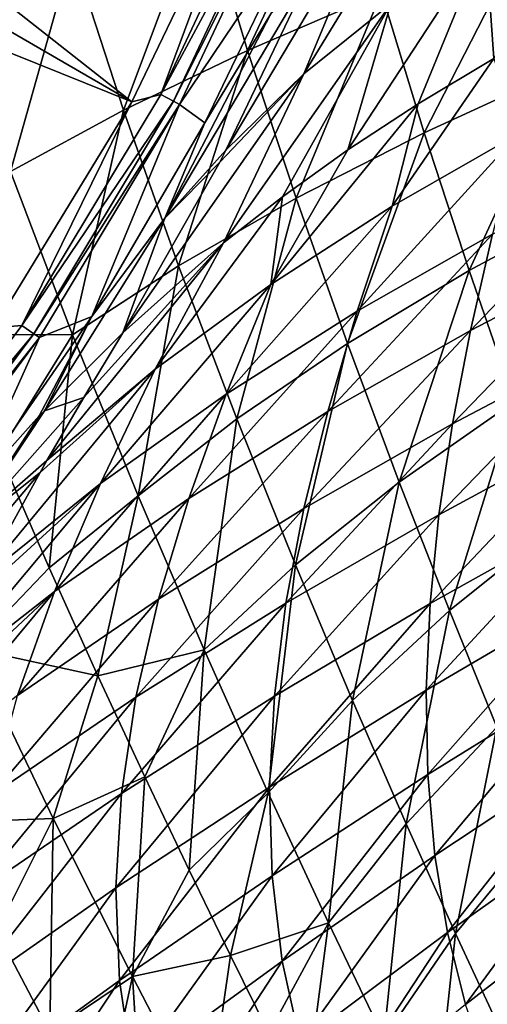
# Model space of a CAD drawing. Header units: metres. Extents: x -109 to 109, y -314 to 82.
# Tile 132 of 191: x 22 to 27, y -22 to -12. Entities that reach past the tile are written whole.
import ezdxf

# ---------------------------------------------------------------- set-up
doc = ezdxf.new("R2010")
doc.units = ezdxf.units.M
doc.layers.add('solid_504261_XXX', color=7, linetype='CONTINUOUS')

msp = doc.modelspace()

# ---------------------------------------------------------------- linework, layer by layer
at = {"layer": 'solid_504261_XXX'}
for points in [[(23.28112, -12.658432, 142.88179), (16.999107, -9.012356, 119.136856), (17.462095, -8.078826, 119.136856)], [(24.424458, -10.280675, 142.88179), (23.28112, -12.658432, 142.88179), (17.462095, -8.078826, 119.136856)], [(23.28112, -12.658432, 142.88179), (16.486258, -9.919452, 119.136856), (16.999107, -9.012356, 119.136856)], [(23.28112, -12.658432, 142.88179), (21.907015, -14.910707, 142.88179), (16.486258, -9.919452, 119.136856)], [(24.990404, -12.382291, 157.888718), (25.750349, -10.554556, 157.568253), (26.470219, -9.955808, 158.777054)], [(25.854126, -11.684736, 159.080032), (24.990404, -12.382291, 157.888718), (26.470219, -9.955808, 158.777054)], [(24.712875, -10.156106, 143.726547), (23.568583, -12.585493, 143.726547), (24.424458, -10.280675, 142.88179)], [(24.845999, -10.211177, 144.587738), (23.568583, -12.585493, 143.726547), (24.712875, -10.156106, 143.726547)], [(25.371199, -10.145545, 200.87178), (23.980635, -10.651076, 201.53418), (24.429605, -12.148324, 200.959015)], [(25.763922, -11.569978, 200.316757), (25.371199, -10.145545, 200.87178), (24.429605, -12.148324, 200.959015)], [(23.568583, -12.585493, 143.726547), (23.28112, -12.658432, 142.88179), (24.424458, -10.280675, 142.88179)], [(24.845999, -10.211177, 144.587738), (23.695499, -12.653662, 144.587738), (23.568583, -12.585493, 143.726547)], [(24.845999, -10.211177, 144.587738), (24.90896, -10.23774, 145.456512), (23.695499, -12.653662, 144.587738)], [(23.695499, -12.653662, 144.587738), (24.90896, -10.23774, 145.456512), (23.755463, -12.686434, 145.456512)], [(23.755463, -12.686434, 145.456512), (24.90896, -10.23774, 145.456512), (24.949326, -10.905364, 153.984146)], [(26.881512, -12.229834, 161.240723), (26.798336, -11.042638, 160.240845), (27.81308, -10.450778, 161.35936)], [(24.215908, -13.142856, 156.679291), (25.055281, -11.377263, 156.360886), (25.750349, -10.554556, 157.568253)], [(24.990404, -12.382291, 157.888718), (24.215908, -13.142856, 156.679291), (25.750349, -10.554556, 157.568253)], [(23.980635, -10.651076, 201.53418), (22.686029, -11.171244, 202.304749), (23.196129, -12.743601, 201.70697)], [(24.429605, -12.148324, 200.959015), (23.980635, -10.651076, 201.53418), (23.196129, -12.743601, 201.70697)], [(23.755463, -12.686434, 145.456512), (24.949326, -10.905364, 153.984146), (24.005985, -12.868063, 154.235764)], [(24.661831, -11.784397, 155.264084), (24.005985, -12.868063, 154.235764), (24.949326, -10.905364, 153.984146)], [(25.428917, -13.139368, 159.782562), (25.854126, -11.684736, 159.080032), (26.798336, -11.042638, 160.240845)], [(26.129093, -12.681161, 160.505661), (25.428917, -13.139368, 159.782562), (26.798336, -11.042638, 160.240845)], [(27.187971, -11.012003, 199.791168), (25.763922, -11.569978, 200.316757), (26.186905, -12.968216, 199.683243)], [(26.881512, -12.229834, 161.240723), (26.129093, -12.681161, 160.505661), (26.798336, -11.042638, 160.240845)], [(27.5555, -12.339035, 199.179428), (27.187971, -11.012003, 199.791168), (26.186905, -12.968216, 199.683243)], [(22.686029, -11.171244, 202.304749), (21.4972, -11.703444, 203.172043), (22.073015, -13.352696, 202.549149)], [(23.196129, -12.743601, 201.70697), (22.686029, -11.171244, 202.304749), (22.073015, -13.352696, 202.549149)], [(23.608725, -13.818151, 155.632523), (25.055281, -11.377263, 156.360886), (24.215908, -13.142856, 156.679291)], [(24.661831, -11.784397, 155.264084), (25.055281, -11.377263, 156.360886), (23.608725, -13.818151, 155.632523)], [(25.763922, -11.569978, 200.316757), (24.429605, -12.148324, 200.959015), (24.913023, -13.62079, 200.300552)], [(26.186905, -12.968216, 199.683243), (25.763922, -11.569978, 200.316757), (24.913023, -13.62079, 200.300552)], [(24.190714, -14.065359, 158.398087), (24.990404, -12.382291, 157.888718), (25.854126, -11.684736, 159.080032)], [(24.778975, -13.604475, 159.074066), (24.190714, -14.065359, 158.398087), (25.854126, -11.684736, 159.080032)], [(25.428917, -13.139368, 159.782562), (24.778975, -13.604475, 159.074066), (25.854126, -11.684736, 159.080032)], [(24.661831, -11.784397, 155.264084), (23.608725, -13.818151, 155.632523), (24.005985, -12.868063, 154.235764)], [(24.429605, -12.148324, 200.959015), (23.196129, -12.743601, 201.70697), (23.744595, -14.292648, 201.020584)], [(24.913023, -13.62079, 200.300552), (24.429605, -12.148324, 200.959015), (23.744595, -14.292648, 201.020584)], [(25.869131, -13.698518, 161.021744), (26.129093, -12.681161, 160.505661), (26.881512, -12.229834, 161.240723)], [(27.124809, -12.9784, 162.096207), (25.869131, -13.698518, 161.021744), (26.881512, -12.229834, 161.240723)], [(27.5555, -12.339035, 199.179428), (26.186905, -12.968216, 199.683243), (26.634462, -14.338797, 198.968231)], [(27.944067, -13.637228, 198.490921), (27.5555, -12.339035, 199.179428), (26.634462, -14.338797, 198.968231)], [(23.190702, -14.960906, 157.159073), (24.155363, -13.259215, 156.704971), (24.990404, -12.382291, 157.888718)], [(24.190714, -14.065359, 158.398087), (23.190702, -14.960906, 157.159073), (24.990404, -12.382291, 157.888718)], [(24.155363, -13.259215, 156.704971), (24.215908, -13.142856, 156.679291), (24.990404, -12.382291, 157.888718)], [(23.568583, -12.585493, 143.726547), (22.186205, -14.887746, 143.726547), (23.28112, -12.658432, 142.88179)], [(23.695499, -12.653662, 144.587738), (22.186205, -14.887746, 143.726547), (23.568583, -12.585493, 143.726547)], [(22.186205, -14.887746, 143.726547), (21.907015, -14.910707, 142.88179), (23.28112, -12.658432, 142.88179)], [(23.196129, -12.743601, 201.70697), (22.073015, -13.352696, 202.549149), (22.690779, -14.980156, 201.832184)], [(23.695499, -12.653662, 144.587738), (22.305632, -14.968321, 144.587738), (22.186205, -14.887746, 143.726547)], [(23.695499, -12.653662, 144.587738), (23.755463, -12.686434, 145.456512), (22.305632, -14.968321, 144.587738)], [(22.305632, -14.968321, 144.587738), (23.755463, -12.686434, 145.456512), (22.36199, -15.006966, 145.456512)], [(22.36199, -15.006966, 145.456512), (23.755463, -12.686434, 145.456512), (22.883553, -14.796675, 154.616348)], [(23.744595, -14.292648, 201.020584), (23.196129, -12.743601, 201.70697), (22.690779, -14.980156, 201.832184)], [(23.755463, -12.686434, 145.456512), (24.005985, -12.868063, 154.235764), (22.883553, -14.796675, 154.616348)], [(24.661804, -14.477665, 159.911972), (25.428917, -13.139368, 159.782562), (26.129093, -12.681161, 160.505661)], [(25.869131, -13.698518, 161.021744), (24.661804, -14.477665, 159.911972), (26.129093, -12.681161, 160.505661)], [(23.608725, -13.818151, 155.632523), (22.883553, -14.796675, 154.616348), (24.005985, -12.868063, 154.235764)], [(26.186905, -12.968216, 199.683243), (24.913023, -13.62079, 200.300552), (25.424383, -15.066857, 199.55513)], [(26.634462, -14.338797, 198.968231), (26.186905, -12.968216, 199.683243), (25.424383, -15.066857, 199.55513)], [(25.522242, -14.744997, 161.472305), (25.869131, -13.698518, 161.021744), (27.124809, -12.9784, 162.096207)], [(26.866907, -13.979262, 162.517975), (25.522242, -14.744997, 161.472305), (27.124809, -12.9784, 162.096207)], [(23.608725, -13.818151, 155.632523), (24.215908, -13.142856, 156.679291), (24.155363, -13.259215, 156.704971)], [(24.661804, -14.477665, 159.911972), (24.778975, -13.604475, 159.074066), (25.428917, -13.139368, 159.782562)], [(23.608725, -13.818151, 155.632523), (24.155363, -13.259215, 156.704971), (23.190702, -14.960906, 157.159073)], [(26.647594, -14.938274, 163.002213), (26.866907, -13.979262, 162.517975), (28.24082, -13.268445, 163.520065)], [(28.089712, -14.187515, 163.973511), (26.647594, -14.938274, 163.002213), (28.24082, -13.268445, 163.520065)], [(22.690779, -14.980156, 201.832184), (22.073015, -13.352696, 202.549149), (21.468563, -14.977666, 203.04483)], [(23.513409, -15.320937, 158.777924), (24.190714, -14.065359, 158.398087), (24.778975, -13.604475, 159.074066)], [(24.661804, -14.477665, 159.911972), (23.513409, -15.320937, 158.777924), (24.778975, -13.604475, 159.074066)], [(24.913023, -13.62079, 200.300552), (23.744595, -14.292648, 201.020584), (24.32411, -15.816621, 200.241287)], [(25.424383, -15.066857, 199.55513), (24.913023, -13.62079, 200.300552), (24.32411, -15.816621, 200.241287)], [(24.218683, -15.570626, 160.392181), (24.661804, -14.477665, 159.911972), (25.869131, -13.698518, 161.021744)], [(25.522242, -14.744997, 161.472305), (24.218683, -15.570626, 160.392181), (25.869131, -13.698518, 161.021744)], [(27.944067, -13.637228, 198.490921), (26.634462, -14.338797, 198.968231), (27.08543, -15.643753, 198.189468)], [(23.608725, -13.818151, 155.632523), (22.410349, -15.734969, 156.143356), (22.883553, -14.796675, 154.616348)], [(23.608725, -13.818151, 155.632523), (23.190702, -14.960906, 157.159073), (22.410349, -15.734969, 156.143356)], [(25.22872, -15.744009, 161.987701), (25.522242, -14.744997, 161.472305), (26.866907, -13.979262, 162.517975)], [(26.647594, -14.938274, 163.002213), (25.22872, -15.744009, 161.987701), (26.866907, -13.979262, 162.517975)], [(22.435274, -16.232113, 157.630096), (22.803286, -15.604386, 157.384521), (24.190714, -14.065359, 158.398087)], [(23.513409, -15.320937, 158.777924), (22.435274, -16.232113, 157.630096), (24.190714, -14.065359, 158.398087)], [(22.803286, -15.604386, 157.384521), (23.190702, -14.960906, 157.159073), (24.190714, -14.065359, 158.398087)], [(26.469063, -15.866424, 163.547607), (26.647594, -14.938274, 163.002213), (28.089712, -14.187515, 163.973511)], [(27.965794, -15.076517, 164.485321), (26.469063, -15.866424, 163.547607), (28.089712, -14.187515, 163.973511)], [(23.744595, -14.292648, 201.020584), (22.690779, -14.980156, 201.832184), (23.342388, -16.58392, 201.015961)], [(24.32411, -15.816621, 200.241287), (23.744595, -14.292648, 201.020584), (23.342388, -16.58392, 201.015961)], [(26.634462, -14.338797, 198.968231), (25.424383, -15.066857, 199.55513), (25.940187, -16.445278, 198.741241)], [(27.08543, -15.643753, 198.189468), (26.634462, -14.338797, 198.968231), (25.940187, -16.445278, 198.741241)], [(22.967369, -16.460546, 159.287338), (23.513409, -15.320937, 158.777924), (24.661804, -14.477665, 159.911972)], [(24.218683, -15.570626, 160.392181), (22.967369, -16.460546, 159.287338), (24.661804, -14.477665, 159.911972)], [(22.36199, -15.006966, 145.456512), (22.883553, -14.796675, 154.616348), (21.652205, -16.574701, 155.110153)], [(22.358744, -15.787851, 156.074585), (21.652205, -16.574701, 155.110153), (22.883553, -14.796675, 154.616348)], [(22.410349, -15.734969, 156.143356), (22.358744, -15.787851, 156.074585), (22.883553, -14.796675, 154.616348)], [(23.845711, -16.608824, 160.937378), (24.218683, -15.570626, 160.392181), (25.522242, -14.744997, 161.472305)], [(25.22872, -15.744009, 161.987701), (23.845711, -16.608824, 160.937378), (25.522242, -14.744997, 161.472305)], [(22.186205, -14.887746, 143.726547), (20.57971, -17.039608, 143.726547), (21.907015, -14.910707, 142.88179)], [(22.305632, -14.968321, 144.587738), (20.57971, -17.039608, 143.726547), (22.186205, -14.887746, 143.726547)], [(22.305632, -14.968321, 144.587738), (20.690435, -17.131775, 144.587738), (20.57971, -17.039608, 143.726547)], [(22.305632, -14.968321, 144.587738), (22.36199, -15.006966, 145.456512), (20.690435, -17.131775, 144.587738)], [(22.690779, -14.980156, 201.832184), (21.468563, -14.977666, 203.04483), (21.959684, -16.155279, 202.493393)], [(22.690779, -14.980156, 201.832184), (21.959684, -16.155279, 202.493393), (22.45656, -17.298555, 201.902969)], [(22.410349, -15.734969, 156.143356), (23.190702, -14.960906, 157.159073), (22.803286, -15.604386, 157.384521)], [(23.342388, -16.58392, 201.015961), (22.690779, -14.980156, 201.832184), (22.45656, -17.298555, 201.902969)], [(24.990997, -16.710051, 162.565552), (25.22872, -15.744009, 161.987701), (26.647594, -14.938274, 163.002213)], [(26.469063, -15.866424, 163.547607), (24.990997, -16.710051, 162.565552), (26.647594, -14.938274, 163.002213)], [(20.690435, -17.131775, 144.587738), (22.36199, -15.006966, 145.456512), (20.74262, -17.175892, 145.456512)], [(20.74262, -17.175892, 145.456512), (22.36199, -15.006966, 145.456512), (21.652205, -16.574701, 155.110153)], [(25.424383, -15.066857, 199.55513), (24.32411, -15.816621, 200.241287), (24.908722, -17.270958, 199.388077)], [(25.940187, -16.445278, 198.741241), (25.424383, -15.066857, 199.55513), (24.908722, -17.270958, 199.388077)], [(26.333937, -16.770874, 164.152817), (26.469063, -15.866424, 163.547607), (27.965794, -15.076517, 164.485321)], [(27.870804, -15.940475, 165.055359), (26.333937, -16.770874, 164.152817), (27.965794, -15.076517, 164.485321)], [(21.779099, -17.419785, 158.16777), (22.367683, -16.349743, 157.679016), (23.513409, -15.320937, 158.777924)], [(22.967369, -16.460546, 159.287338), (21.779099, -17.419785, 158.16777), (23.513409, -15.320937, 158.777924)], [(22.367683, -16.349743, 157.679016), (22.435274, -16.232113, 157.630096), (23.513409, -15.320937, 158.777924)], [(22.510427, -17.536222, 159.859039), (22.967369, -16.460546, 159.287338), (24.218683, -15.570626, 160.392181)], [(23.845711, -16.608824, 160.937378), (22.510427, -17.536222, 159.859039), (24.218683, -15.570626, 160.392181)], [(21.595329, -16.963491, 156.608078), (22.803286, -15.604386, 157.384521), (22.435274, -16.232113, 157.630096)], [(21.595329, -16.963491, 156.608078), (22.410349, -15.734969, 156.143356), (22.803286, -15.604386, 157.384521)], [(27.08543, -15.643753, 198.189468), (25.940187, -16.445278, 198.741241), (26.440248, -17.725042, 197.878052)], [(27.521791, -16.854782, 197.365128), (27.08543, -15.643753, 198.189468), (26.440248, -17.725042, 197.878052)], [(21.595329, -16.963491, 156.608078), (22.358744, -15.787851, 156.074585), (22.410349, -15.734969, 156.143356)], [(23.544924, -17.610264, 161.544296), (23.845711, -16.608824, 160.937378), (25.22872, -15.744009, 161.987701)], [(24.990997, -16.710051, 162.565552), (23.544924, -17.610264, 161.544296), (25.22872, -15.744009, 161.987701)], [(21.595329, -16.963491, 156.608078), (21.652205, -16.574701, 155.110153), (22.358744, -15.787851, 156.074585)], [(24.32411, -15.816621, 200.241287), (23.342388, -16.58392, 201.015961), (23.999298, -18.116089, 200.119751)], [(24.908722, -17.270958, 199.388077), (24.32411, -15.816621, 200.241287), (23.999298, -18.116089, 200.119751)], [(24.812384, -17.65263, 163.203598), (24.990997, -16.710051, 162.565552), (26.469063, -15.866424, 163.547607)], [(26.333937, -16.770874, 164.152817), (24.812384, -17.65263, 163.203598), (26.469063, -15.866424, 163.547607)], [(26.245403, -17.65519, 164.815277), (26.333937, -16.770874, 164.152817), (27.870804, -15.940475, 165.055359)], [(27.806814, -16.781853, 165.68219), (26.245403, -17.65519, 164.815277), (27.870804, -15.940475, 165.055359)], [(22.45656, -17.298555, 201.902969), (21.959684, -16.155279, 202.493393), (21.688398, -18.104536, 202.717712)], [(21.595329, -16.963491, 156.608078), (22.435274, -16.232113, 157.630096), (22.367683, -16.349743, 157.679016)], [(20.881834, -18.107679, 157.119308), (22.367683, -16.349743, 157.679016), (21.779099, -17.419785, 158.16777)], [(21.595329, -16.963491, 156.608078), (22.367683, -16.349743, 157.679016), (20.881834, -18.107679, 157.119308)], [(21.233006, -18.533522, 158.762695), (21.654964, -17.659668, 158.288437), (22.967369, -16.460546, 159.287338)], [(22.510427, -17.536222, 159.859039), (21.233006, -18.533522, 158.762695), (22.967369, -16.460546, 159.287338)], [(21.654964, -17.659668, 158.288437), (21.779099, -17.419785, 158.16777), (22.967369, -16.460546, 159.287338)], [(25.940187, -16.445278, 198.741241), (24.908722, -17.270958, 199.388077), (25.475931, -18.621891, 198.481003)], [(26.440248, -17.725042, 197.878052), (25.940187, -16.445278, 198.741241), (25.475931, -18.621891, 198.481003)], [(22.143375, -18.569359, 160.489395), (22.510427, -17.536222, 159.859039), (23.845711, -16.608824, 160.937378)], [(23.544924, -17.610264, 161.544296), (22.143375, -18.569359, 160.489395), (23.845711, -16.608824, 160.937378)], [(23.342388, -16.58392, 201.015961), (22.45656, -17.298555, 201.902969), (22.941345, -18.375744, 201.291382)], [(23.999298, -18.116089, 200.119751), (23.342388, -16.58392, 201.015961), (22.941345, -18.375744, 201.291382)], [(23.319971, -18.586954, 162.210373), (23.544924, -17.610264, 161.544296), (24.990997, -16.710051, 162.565552)], [(24.812384, -17.65263, 163.203598), (23.319971, -18.586954, 162.210373), (24.990997, -16.710051, 162.565552)], [(24.697151, -18.576721, 163.898605), (24.812384, -17.65263, 163.203598), (26.333937, -16.770874, 164.152817)], [(26.245403, -17.65519, 164.815277), (24.697151, -18.576721, 163.898605), (26.333937, -16.770874, 164.152817)], [(26.207235, -18.5189, 165.529236), (26.245403, -17.65519, 164.815277), (27.806814, -16.781853, 165.68219)], [(27.776283, -17.600002, 166.361038), (26.207235, -18.5189, 165.529236), (27.806814, -16.781853, 165.68219)], [(27.521791, -16.854782, 197.365128), (26.440248, -17.725042, 197.878052), (26.910463, -18.887306, 196.982727)], [(22.941345, -18.375744, 201.291382), (22.45656, -17.298555, 201.902969), (21.688398, -18.104536, 202.717712)], [(24.908722, -17.270958, 199.388077), (23.999298, -18.116089, 200.119751), (24.636562, -19.540079, 199.164413)], [(25.475931, -18.621891, 198.481003), (24.908722, -17.270958, 199.388077), (24.636562, -19.540079, 199.164413)], [(20.796505, -19.596119, 159.410538), (21.085093, -18.86945, 158.959229), (22.510427, -17.536222, 159.859039)], [(22.143375, -18.569359, 160.489395), (20.796505, -19.596119, 159.410538), (22.510427, -17.536222, 159.859039)], [(21.085093, -18.86945, 158.959229), (21.233006, -18.533522, 158.762695), (22.510427, -17.536222, 159.859039)], [(21.869682, -19.574537, 161.176163), (22.143375, -18.569359, 160.489395), (23.544924, -17.610264, 161.544296)], [(23.319971, -18.586954, 162.210373), (21.869682, -19.574537, 161.176163), (23.544924, -17.610264, 161.544296)], [(26.222168, -19.357628, 166.290237), (26.207235, -18.5189, 165.529236), (27.776283, -17.600002, 166.361038)], [(27.781017, -18.391445, 167.08786), (26.222168, -19.357628, 166.290237), (27.776283, -17.600002, 166.361038)], [(23.176056, -19.545576, 162.932358), (23.319971, -18.586954, 162.210373), (24.812384, -17.65263, 163.203598)], [(24.697151, -18.576721, 163.898605), (23.176056, -19.545576, 162.932358), (24.812384, -17.65263, 163.203598)], [(24.650446, -19.482447, 164.644485), (24.697151, -18.576721, 163.898605), (26.245403, -17.65519, 164.815277)], [(26.207235, -18.5189, 165.529236), (24.650446, -19.482447, 164.644485), (26.245403, -17.65519, 164.815277)], [(26.440248, -17.725042, 197.878052), (25.475931, -18.621891, 198.481003), (26.009825, -19.848736, 197.538376)], [(26.910463, -18.887306, 196.982727), (26.440248, -17.725042, 197.878052), (26.009825, -19.848736, 197.538376)], [(22.498831, -19.794975, 201.731277), (21.688398, -18.104536, 202.717712), (21.377329, -19.838436, 203.000885)], [(22.941345, -18.375744, 201.291382), (21.688398, -18.104536, 202.717712), (22.498831, -19.794975, 201.731277)], [(23.999298, -18.116089, 200.119751), (22.941345, -18.375744, 201.291382), (23.407717, -19.382038, 200.665756)], [(23.999298, -18.116089, 200.119751), (23.407717, -19.382038, 200.665756), (23.848438, -20.309713, 200.035645)], [(24.636562, -19.540079, 199.164413), (23.999298, -18.116089, 200.119751), (23.848438, -20.309713, 200.035645)], [(23.407717, -19.382038, 200.665756), (22.941345, -18.375744, 201.291382), (22.498831, -19.794975, 201.731277)], [(26.291803, -20.163799, 167.095596), (26.222168, -19.357628, 166.290237), (27.781017, -18.391445, 167.08786)], [(27.822117, -19.150412, 167.860016), (26.291803, -20.163799, 167.095596), (27.781017, -18.391445, 167.08786)], [(24.676073, -20.364965, 165.436737), (24.650446, -19.482447, 164.644485), (26.207235, -18.5189, 165.529236)], [(26.222168, -19.357628, 166.290237), (24.676073, -20.364965, 165.436737), (26.207235, -18.5189, 165.529236)], [(21.695246, -20.56045, 161.917053), (21.869682, -19.574537, 161.176163), (23.319971, -18.586954, 162.210373)], [(23.176056, -19.545576, 162.932358), (21.695246, -20.56045, 161.917053), (23.319971, -18.586954, 162.210373)], [(23.119711, -20.487362, 163.704605), (23.176056, -19.545576, 162.932358), (24.697151, -18.576721, 163.898605)], [(24.650446, -19.482447, 164.644485), (23.119711, -20.487362, 163.704605), (24.697151, -18.576721, 163.898605)], [(25.475931, -18.621891, 198.481003), (24.636562, -19.540079, 199.164413), (25.236345, -20.833324, 198.169388)], [(26.009825, -19.848736, 197.538376), (25.475931, -18.621891, 198.481003), (25.236345, -20.833324, 198.169388)], [(26.910463, -18.887306, 196.982727), (26.009825, -19.848736, 197.538376), (26.500277, -20.940996, 196.577713)], [(27.342054, -19.92263, 196.071304), (26.910463, -18.887306, 196.982727), (26.500277, -20.940996, 196.577713)], [(26.417673, -20.929703, 167.942764), (26.291803, -20.163799, 167.095596), (27.822117, -19.150412, 167.860016)], [(27.900631, -19.871037, 168.674896), (26.417673, -20.929703, 167.942764), (27.822117, -19.150412, 167.860016)], [(23.407717, -19.382038, 200.665756), (22.498831, -19.794975, 201.731277), (23.284996, -21.368252, 200.673096)], [(23.848438, -20.309713, 200.035645), (23.407717, -19.382038, 200.665756), (23.284996, -21.368252, 200.673096)], [(24.776361, -21.215322, 166.273026), (24.676073, -20.364965, 165.436737), (26.222168, -19.357628, 166.290237)], [(26.291803, -20.163799, 167.095596), (24.776361, -21.215322, 166.273026), (26.222168, -19.357628, 166.290237)], [(23.155987, -21.407606, 164.523254), (23.119711, -20.487362, 163.704605), (24.650446, -19.482447, 164.644485)], [(24.676073, -20.364965, 165.436737), (23.155987, -21.407606, 164.523254), (24.650446, -19.482447, 164.644485)], [(21.627954, -21.530029, 162.707901), (21.695246, -20.56045, 161.917053), (23.176056, -19.545576, 162.932358)], [(23.119711, -20.487362, 163.704605), (21.627954, -21.530029, 162.707901), (23.176056, -19.545576, 162.932358)], [(24.636562, -19.540079, 199.164413), (23.848438, -20.309713, 200.035645), (24.261141, -21.159832, 199.406509)], [(25.236345, -20.833324, 198.169388), (24.636562, -19.540079, 199.164413), (24.261141, -21.159832, 199.406509)], [(22.498831, -19.794975, 201.731277), (21.377329, -19.838436, 203.000885), (21.93302, -20.917303, 202.344772)], [(22.498831, -19.794975, 201.731277), (21.93302, -20.917303, 202.344772), (22.464598, -21.923586, 201.675262)], [(23.284996, -21.368252, 200.673096), (22.498831, -19.794975, 201.731277), (22.464598, -21.923586, 201.675262)], [(26.009825, -19.848736, 197.538376), (25.236345, -20.833324, 198.169388), (25.787096, -21.984228, 197.153717)], [(26.500277, -20.940996, 196.577713), (26.009825, -19.848736, 197.538376), (25.787096, -21.984228, 197.153717)], [(26.599138, -21.647913, 168.830811), (26.417673, -20.929703, 167.942764), (27.900631, -19.871037, 168.674896)], [(28.016144, -20.547716, 169.531128), (26.599138, -21.647913, 168.830811), (27.900631, -19.871037, 168.674896)], [(27.342054, -19.92263, 196.071304), (26.500277, -20.940996, 196.577713), (26.938602, -21.889875, 195.619598)], [(24.95355, -22.024385, 167.151077), (24.776361, -21.215322, 166.273026), (26.291803, -20.163799, 167.095596)], [(26.417673, -20.929703, 167.942764), (24.95355, -22.024385, 167.151077), (26.291803, -20.163799, 167.095596)], [(23.288246, -22.296621, 165.386551), (23.155987, -21.407606, 164.523254), (24.676073, -20.364965, 165.436737)], [(24.261141, -21.159832, 199.406509), (23.848438, -20.309713, 200.035645), (23.284996, -21.368252, 200.673096)], [(24.776361, -21.215322, 166.273026), (23.288246, -22.296621, 165.386551), (24.676073, -20.364965, 165.436737)], [(21.674303, -22.479464, 163.546127), (21.627954, -21.530029, 162.707901), (23.119711, -20.487362, 163.704605)], [(23.155987, -21.407606, 164.523254), (21.674303, -22.479464, 163.546127), (23.119711, -20.487362, 163.704605)], [(26.831514, -22.311869, 169.762131), (26.599138, -21.647913, 168.830811), (28.016144, -20.547716, 169.531128)], [(25.236345, -20.833324, 198.169388), (24.261141, -21.159832, 199.406509), (24.643251, -21.931936, 198.785843)], [(25.236345, -20.833324, 198.169388), (24.643251, -21.931936, 198.785843), (24.998827, -22.638098, 198.170395)], [(25.787096, -21.984228, 197.153717), (25.236345, -20.833324, 198.169388), (24.998827, -22.638098, 198.170395)], [(22.464598, -21.923586, 201.675262), (21.93302, -20.917303, 202.344772), (21.73307, -22.321045, 202.532547)], [(25.207026, -22.78327, 168.070618), (24.95355, -22.024385, 167.151077), (26.417673, -20.929703, 167.942764)], [(26.599138, -21.647913, 168.830811), (25.207026, -22.78327, 168.070618), (26.417673, -20.929703, 167.942764)], [(26.500277, -20.940996, 196.577713), (25.787096, -21.984228, 197.153717), (26.278908, -22.98307, 196.140045)], [(26.938602, -21.889875, 195.619598), (26.500277, -20.940996, 196.577713), (26.278908, -22.98307, 196.140045)], [(24.261141, -21.159832, 199.406509), (23.284996, -21.368252, 200.673096), (24.024664, -22.798019, 199.565063)], [(24.643251, -21.931936, 198.785843), (24.261141, -21.159832, 199.406509), (24.024664, -22.798019, 199.565063)], [(23.519747, -23.144508, 166.292862), (23.288246, -22.296621, 165.386551), (24.776361, -21.215322, 166.273026)], [(24.95355, -22.024385, 167.151077), (23.519747, -23.144508, 166.292862), (24.776361, -21.215322, 166.273026)], [(23.284996, -21.368252, 200.673096), (22.464598, -21.923586, 201.675262), (22.964363, -22.848696, 201.003433)], [(23.284996, -21.368252, 200.673096), (22.964363, -22.848696, 201.003433), (23.431366, -23.695959, 200.334106)], [(24.024664, -22.798019, 199.565063), (23.284996, -21.368252, 200.673096), (23.431366, -23.695959, 200.334106)], [(21.839077, -23.399197, 164.430923), (21.674303, -22.479464, 163.546127), (23.155987, -21.407606, 164.523254)], [(23.288246, -22.296621, 165.386551), (21.839077, -23.399197, 164.430923), (23.155987, -21.407606, 164.523254)]]:
    msp.add_3dface(points, dxfattribs=at)

doc.saveas('drawing.dxf')
